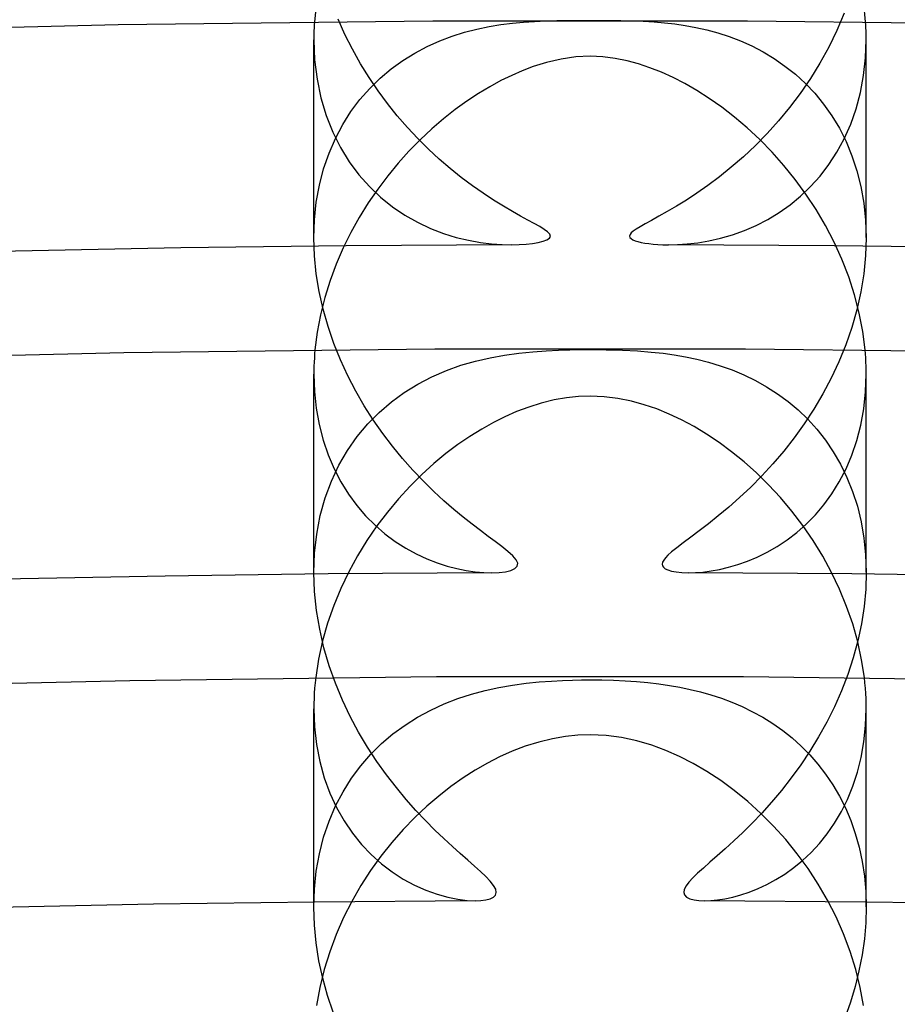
# Model space of a CAD drawing. Header units: millimetres. Extents: x -258 to 258, y -258 to 258.
# Tile 61 of 71: x -4 to 2, y 181 to 188. Entities that reach past the tile are written whole.
import ezdxf

# ---------------------------------------------------------------- set-up
doc = ezdxf.new("R2010")
doc.units = ezdxf.units.MM
doc.layers.add('HIDDEN', color=7, linetype='Continuous')
doc.layers.add('THICK', color=7, linetype='Continuous')

msp = doc.modelspace()

# ---------------------------------------------------------------- linework, layer by layer
at = {"layer": 'HIDDEN'}
for p, q in [((1.8411, 187.9265), (1.788, 187.8017)), ((-1.9969, 187.8426), (-1.998, 187.8208)), ((-1.9956, 187.8644), (-1.9969, 187.8426)), ((-1.7745, 187.7727), (-1.8239, 187.8842)), ((-0.7309, 187.8298), (-0.6453, 187.844)), ((-0.6453, 187.844), (-0.5623, 187.8546)), ((-0.5623, 187.8546), (-0.4819, 187.8622)), ((-0.4819, 187.8622), (-0.4017, 187.8675)), ((-0.4017, 187.8675), (-0.3209, 187.871)), ((-0.3209, 187.871), (-0.2397, 187.8731)), ((-0.2397, 187.8731), (-0.1581, 187.8742)), ((-0.1581, 187.8742), (-0.0783, 187.8747)), ((-0.0783, 187.8747), (0, 187.8747)), ((0, 187.8747), (0.0707, 187.8747)), ((0.0707, 187.8747), (0.1442, 187.8743)), ((0.1442, 187.8743), (0.222, 187.8734)), ((0.222, 187.8734), (0.3039, 187.8715)), ((0.3039, 187.8715), (0.3852, 187.8682)), ((0.3852, 187.8682), (0.4643, 187.8634)), ((0.4643, 187.8634), (0.5403, 187.8569)), ((0.5403, 187.8569), (0.6136, 187.8484)), ((0.6136, 187.8484), (0.6888, 187.8373)), ((0.6888, 187.8373), (0.7661, 187.823)), ((1.9969, 187.8427), (1.9956, 187.8644)), ((1.998, 187.8209), (1.9969, 187.8427)), ((-1.9995, 187.7774), (-1.9999, 187.7558)), ((-1.9989, 187.7991), (-1.9995, 187.7774)), ((-1.998, 187.8208), (-1.9989, 187.7991)), ((-1.7204, 187.6648), (-1.7745, 187.7727)), ((-0.998, 187.7599), (-0.9078, 187.7883)), ((-0.9078, 187.7883), (-0.8186, 187.8114)), ((-0.8186, 187.8114), (-0.7309, 187.8298)), ((0.7661, 187.823), (0.8452, 187.8051)), ((0.8452, 187.8051), (0.9257, 187.7832)), ((0.9257, 187.7832), (1.007, 187.7569)), ((1.788, 187.8017), (1.7289, 187.6811)), ((1.9989, 187.7992), (1.998, 187.8209)), ((1.9995, 187.7776), (1.9989, 187.7992)), ((1.9999, 187.756), (1.9995, 187.7776)), ((-1.9999, 187.7558), (-2, 187.7343)), ((-2, 186.301), (-2, 187.7344)), ((-2, 187.7343), (-1.9943, 187.5891)), ((-1.1792, 187.685), (-1.0886, 187.7256)), ((-1.0886, 187.7256), (-0.998, 187.7599)), ((1.007, 187.7569), (1.0889, 187.7256)), ((1.0889, 187.7256), (1.1709, 187.689)), ((1.9953, 187.6026), (2, 187.7345)), ((2, 187.7345), (1.9999, 187.756)), ((2, 186.3009), (2, 187.7343)), ((-1.6622, 187.5606), (-1.7204, 187.6648)), ((-1.3562, 187.5831), (-1.269, 187.6373)), ((-1.269, 187.6373), (-1.1792, 187.685)), ((1.1709, 187.689), (1.2526, 187.6466)), ((1.2526, 187.6466), (1.3334, 187.5982)), ((1.7289, 187.6811), (1.6646, 187.5648)), ((-1.9943, 187.5891), (-1.9771, 187.4481)), ((-1.6002, 187.4603), (-1.6622, 187.5606)), ((-1.4399, 187.5225), (-1.3562, 187.5831)), ((1.3334, 187.5982), (1.4117, 187.544)), ((1.6646, 187.5648), (1.5955, 187.453)), ((1.9812, 187.4743), (1.9953, 187.6026)), ((-1.5197, 187.4554), (-1.4399, 187.5225)), ((1.4117, 187.544), (1.487, 187.4841)), ((1.487, 187.4841), (1.5591, 187.4183)), ((-1.9771, 187.4481), (-1.9491, 187.3133)), ((-1.535, 187.3639), (-1.6002, 187.4603)), ((-1.5951, 187.3815), (-1.5197, 187.4554)), ((1.5955, 187.453), (1.5223, 187.3461)), ((1.5591, 187.4183), (1.6273, 187.3464)), ((1.9582, 187.3511), (1.9812, 187.4743)), ((-1.6658, 187.301), (-1.5951, 187.3815)), ((-1.4669, 187.2716), (-1.535, 187.3639)), ((1.5223, 187.3461), (1.4453, 187.244)), ((1.6273, 187.3464), (1.6915, 187.2684)), ((1.9268, 187.2337), (1.9582, 187.3511)), ((-1.9491, 187.3133), (-1.9108, 187.1851)), ((-1.7312, 187.2136), (-1.6658, 187.301)), ((-1.3961, 187.1833), (-1.4669, 187.2716)), ((1.6915, 187.2684), (1.7511, 187.184)), ((-1.7907, 187.1197), (-1.7312, 187.2136)), ((1.4453, 187.244), (1.3652, 187.1469)), ((1.8874, 187.1223), (1.9268, 187.2337)), ((-1.9108, 187.1851), (-1.8633, 187.0652)), ((-1.8439, 187.0193), (-1.7907, 187.1197)), ((-1.3229, 187.099), (-1.3961, 187.1833)), ((1.3652, 187.1469), (1.2824, 187.0549)), ((1.7511, 187.184), (1.8056, 187.0935)), ((1.841, 187.0177), (1.8874, 187.1223)), ((-1.8633, 187.0652), (-1.8074, 186.9538)), ((-1.2477, 187.0187), (-1.3229, 187.099)), ((1.2824, 187.0549), (1.1973, 186.9678)), ((1.8056, 187.0935), (1.8544, 186.9969)), ((-1.8901, 186.9124), (-1.8439, 187.0193)), ((-1.1707, 186.9423), (-1.2477, 187.0187)), ((1.7881, 186.9203), (1.841, 187.0177)), ((1.8544, 186.9969), (1.897, 186.8942)), ((-1.929, 186.7991), (-1.8901, 186.9124)), ((-1.8074, 186.9538), (-1.744, 186.851)), ((-1.0923, 186.87), (-1.1707, 186.9423)), ((1.1973, 186.9678), (1.1103, 186.8859)), ((1.7295, 186.8301), (1.7881, 186.9203)), ((-1.744, 186.851), (-1.6738, 186.7567)), ((-1.0129, 186.8016), (-1.0923, 186.87)), ((1.1103, 186.8859), (1.0231, 186.8102)), ((1.897, 186.8942), (1.933, 186.7856)), ((-1.9599, 186.6802), (-1.929, 186.7991)), ((-0.9326, 186.7373), (-1.0129, 186.8016)), ((1.0231, 186.8102), (0.9375, 186.7413)), ((1.6657, 186.7469), (1.7295, 186.8301)), ((1.933, 186.7856), (1.9619, 186.671)), ((-1.6738, 186.7567), (-1.5977, 186.671)), ((-0.8519, 186.677), (-0.9326, 186.7373)), ((0.9375, 186.7413), (0.8542, 186.6791)), ((1.5973, 186.6707), (1.6657, 186.7469)), ((-1.9821, 186.5569), (-1.9599, 186.6802)), ((-1.5977, 186.671), (-1.5165, 186.594)), ((-0.773, 186.6219), (-0.8519, 186.677)), ((-0.6978, 186.5728), (-0.773, 186.6219)), ((0.7739, 186.6231), (0.6975, 186.5731)), ((0.8542, 186.6791), (0.7739, 186.6231)), ((1.5249, 186.6014), (1.5973, 186.6707)), ((1.9619, 186.671), (1.9829, 186.5517)), ((-1.9956, 186.4297), (-1.9821, 186.5569)), ((-1.5165, 186.594), (-1.4308, 186.5253)), ((-0.6272, 186.5292), (-0.6978, 186.5728)), ((0.6975, 186.5731), (0.6256, 186.5287)), ((1.449, 186.5389), (1.5249, 186.6014)), ((1.9829, 186.5517), (1.9957, 186.4279)), ((-1.4308, 186.5253), (-1.3415, 186.4648)), ((-0.5618, 186.4908), (-0.6272, 186.5292)), ((-0.5024, 186.4573), (-0.5618, 186.4908)), ((0.5591, 186.4896), (0.4987, 186.4554)), ((0.6256, 186.5287), (0.5591, 186.4896)), ((1.2881, 186.4334), (1.3699, 186.4829)), ((1.3699, 186.4829), (1.449, 186.5389)), ((-2, 186.2999), (-1.9956, 186.4297)), ((-1.3415, 186.4648), (-1.249, 186.4123)), ((-1.249, 186.4123), (-1.1546, 186.3678)), ((-0.4499, 186.4283), (-0.5024, 186.4573)), ((-0.4041, 186.4032), (-0.4499, 186.4283)), ((0.4452, 186.4258), (0.3994, 186.4006)), ((0.4987, 186.4554), (0.4452, 186.4258)), ((1.2041, 186.3901), (1.2881, 186.4334)), ((1.9957, 186.4279), (2, 186.3006)), ((-1.1546, 186.3678), (-1.0609, 186.3317)), ((-0.3644, 186.3807), (-0.4041, 186.4032)), ((-0.3317, 186.3607), (-0.3644, 186.3807)), ((-0.3072, 186.3427), (-0.3317, 186.3607)), ((-0.2912, 186.3257), (-0.3072, 186.3427)), ((0.2987, 186.3349), (0.2899, 186.3235)), ((0.3128, 186.3472), (0.2987, 186.3349)), ((0.3336, 186.3618), (0.3128, 186.3472)), ((0.3621, 186.3793), (0.3336, 186.3618)), ((0.3994, 186.4006), (0.3621, 186.3793)), ((1.0312, 186.3217), (1.1184, 186.3529)), ((1.1184, 186.3529), (1.2041, 186.3901)), ((-1.9956, 186.1698), (-2, 186.2999)), ((-1.0609, 186.3317), (-0.9689, 186.3032)), ((-0.9689, 186.3032), (-0.8796, 186.2816)), ((-0.8796, 186.2816), (-0.7938, 186.2661)), ((-0.7938, 186.2661), (-0.7126, 186.2561)), ((-0.4171, 186.2588), (-0.3755, 186.2657)), ((-0.3755, 186.2657), (-0.3402, 186.2743)), ((-0.3402, 186.2743), (-0.3127, 186.2845)), ((-0.3127, 186.2845), (-0.2944, 186.2961)), ((-0.2944, 186.2961), (-0.2866, 186.31)), ((-0.2866, 186.31), (-0.2912, 186.3257)), ((0.2899, 186.3235), (0.2865, 186.3127)), ((0.2865, 186.3127), (0.2891, 186.3027)), ((0.2891, 186.3027), (0.2973, 186.2936)), ((0.2973, 186.2936), (0.3103, 186.2856)), ((0.3103, 186.2856), (0.327, 186.2787)), ((0.327, 186.2787), (0.3471, 186.2724)), ((0.3471, 186.2724), (0.3707, 186.2668)), ((0.3707, 186.2668), (0.3973, 186.2618)), ((0.7044, 186.2552), (0.7807, 186.2641)), ((0.7807, 186.2641), (0.8611, 186.2777)), ((0.8611, 186.2777), (0.9448, 186.2967)), ((0.9448, 186.2967), (1.0312, 186.3217)), ((2, 186.3006), (1.9957, 186.1711)), ((-0.7126, 186.2561), (-0.6368, 186.2507)), ((-0.6368, 186.2507), (-0.5674, 186.2492)), ((-0.5674, 186.2492), (-0.5131, 186.2504)), ((-0.5131, 186.2504), (-0.4634, 186.2536)), ((-0.4634, 186.2536), (-0.4171, 186.2588)), ((0.3973, 186.2618), (0.4266, 186.2575)), ((0.4266, 186.2575), (0.4582, 186.2541)), ((0.4582, 186.2541), (0.4918, 186.2515)), ((0.4918, 186.2515), (0.5282, 186.2498)), ((0.5282, 186.2498), (0.5674, 186.2491)), ((0.5674, 186.2491), (0.6331, 186.2505)), ((0.6331, 186.2505), (0.7044, 186.2552)), ((-1.9826, 186.0393), (-1.9956, 186.1698)), ((1.9957, 186.1711), (1.9827, 186.04)), ((-1.9615, 185.9099), (-1.9826, 186.0393)), ((1.9827, 186.04), (1.9613, 185.9091)), ((-1.9328, 185.782), (-1.9615, 185.9099)), ((1.9613, 185.9091), (1.932, 185.7789)), ((-1.8971, 185.6566), (-1.9328, 185.782)), ((1.932, 185.7789), (1.8951, 185.6504)), ((-1.8551, 185.5346), (-1.8971, 185.6566)), ((1.8951, 185.6504), (1.8514, 185.5248)), ((-1.9916, 185.4893), (-1.9942, 185.4596)), ((-1.8073, 185.416), (-1.8551, 185.5346)), ((-0.4148, 185.4751), (-0.3181, 185.4821)), ((-0.3181, 185.4821), (-0.2291, 185.4865)), ((-0.2291, 185.4865), (-0.1473, 185.4889)), ((-0.1473, 185.4889), (-0.0719, 185.4901)), ((-0.0719, 185.4901), (0, 185.4904)), ((0, 185.4904), (0.1174, 185.4894)), ((0.1174, 185.4894), (0.234, 185.4861)), ((0.234, 185.4861), (0.3443, 185.4803)), ((0.3443, 185.4803), (0.4435, 185.4725)), ((1.8514, 185.5248), (1.8015, 185.4027)), ((1.9942, 185.4594), (1.9916, 185.4893)), ((-1.9963, 185.4299), (-1.9979, 185.4002)), ((-1.9942, 185.4596), (-1.9963, 185.4299)), ((-1.7543, 185.3011), (-1.8073, 185.416)), ((-0.8289, 185.407), (-0.7235, 185.4315)), ((-0.7235, 185.4315), (-0.6189, 185.4506)), ((-0.6189, 185.4506), (-0.5159, 185.4649)), ((-0.5159, 185.4649), (-0.4148, 185.4751)), ((0.4435, 185.4725), (0.5288, 185.4634)), ((0.5288, 185.4634), (0.6091, 185.4523)), ((0.6091, 185.4523), (0.6911, 185.4381)), ((0.6911, 185.4381), (0.7743, 185.4206)), ((0.7743, 185.4206), (0.8585, 185.3992)), ((1.9963, 185.4296), (1.9942, 185.4594)), ((1.9979, 185.3999), (1.9963, 185.4296)), ((-1.9998, 185.3411), (-2, 185.3117)), ((-1.9991, 185.3706), (-1.9998, 185.3411)), ((-1.9979, 185.4002), (-1.9991, 185.3706)), ((-1.1444, 185.2934), (-1.0399, 185.3387)), ((-1.0399, 185.3387), (-0.9346, 185.3763)), ((-0.9346, 185.3763), (-0.8289, 185.407)), ((0.8585, 185.3992), (0.9434, 185.3736)), ((0.9434, 185.3736), (1.0285, 185.3432)), ((1.0285, 185.3432), (1.1136, 185.3077)), ((1.8015, 185.4027), (1.746, 185.2842)), ((1.9991, 185.3704), (1.9979, 185.3999)), ((1.9998, 185.3409), (1.9991, 185.3704)), ((2, 185.3116), (1.9998, 185.3409)), ((-2, 185.3117), (-1.9957, 185.1869)), ((-2, 183.8774), (-2, 185.3117)), ((-1.6967, 185.1902), (-1.7543, 185.3011)), ((-1.2466, 185.2403), (-1.1444, 185.2934)), ((1.1136, 185.3077), (1.1974, 185.2671)), ((1.1974, 185.2671), (1.2789, 185.2215)), ((1.746, 185.2842), (1.6853, 185.1697)), ((1.9956, 185.1846), (2, 185.3116)), ((2, 183.8774), (2, 185.3116)), ((-1.3447, 185.1796), (-1.2466, 185.2403)), ((1.2789, 185.2215), (1.3579, 185.1707)), ((-1.9957, 185.1869), (-1.983, 185.0653)), ((-1.6351, 185.0835), (-1.6967, 185.1902)), ((-1.4381, 185.1114), (-1.3447, 185.1796)), ((1.3579, 185.1707), (1.4341, 185.1147)), ((1.6853, 185.1697), (1.6202, 185.0593)), ((1.9825, 185.0619), (1.9956, 185.1846)), ((-1.983, 185.0653), (-1.9619, 184.9475)), ((-1.5698, 184.9812), (-1.6351, 185.0835)), ((-1.5264, 185.0354), (-1.4381, 185.1114)), ((1.4341, 185.1147), (1.5071, 185.0532)), ((1.5071, 185.0532), (1.5767, 184.9862)), ((1.6202, 185.0593), (1.551, 184.9534)), ((1.9611, 184.944), (1.9825, 185.0619)), ((-1.6091, 184.9516), (-1.5264, 185.0354)), ((-1.5015, 184.8834), (-1.5698, 184.9812)), ((1.5767, 184.9862), (1.6425, 184.9135)), ((-1.9619, 184.9475), (-1.9329, 184.8345)), ((-1.6857, 184.8599), (-1.6091, 184.9516)), ((1.551, 184.9534), (1.4783, 184.852)), ((1.6425, 184.9135), (1.7043, 184.835)), ((1.9322, 184.8319), (1.9611, 184.944)), ((-1.7555, 184.7603), (-1.6857, 184.8599)), ((-1.4306, 184.79), (-1.5015, 184.8834)), ((1.4783, 184.852), (1.4027, 184.7552)), ((-1.9329, 184.8345), (-1.8967, 184.7274)), ((-1.3576, 184.7011), (-1.4306, 184.79)), ((1.7043, 184.835), (1.7615, 184.7508)), ((1.8961, 184.726), (1.9322, 184.8319)), ((-1.8967, 184.7274), (-1.8536, 184.6264)), ((-1.8178, 184.6529), (-1.7555, 184.7603)), ((-1.2829, 184.6168), (-1.3576, 184.7011)), ((1.4027, 184.7552), (1.3246, 184.6632)), ((1.7615, 184.7508), (1.8137, 184.6606)), ((1.8536, 184.6264), (1.8961, 184.726)), ((-1.8721, 184.5377), (-1.8178, 184.6529)), ((-1.8536, 184.6264), (-1.8043, 184.5316)), ((1.3246, 184.6632), (1.2447, 184.5759)), ((1.8053, 184.5332), (1.8536, 184.6264)), ((1.8137, 184.6606), (1.8605, 184.5647)), ((-1.207, 184.537), (-1.2829, 184.6168)), ((1.2447, 184.5759), (1.1634, 184.4937)), ((1.8605, 184.5647), (1.9014, 184.4628)), ((-1.9175, 184.4157), (-1.8721, 184.5377)), ((-1.8043, 184.5316), (-1.7493, 184.4431)), ((-1.1314, 184.4628), (-1.207, 184.537)), ((1.1634, 184.4937), (1.0829, 184.4178)), ((1.7518, 184.4467), (1.8053, 184.5332)), ((-1.9534, 184.2877), (-1.9175, 184.4157)), ((-1.7493, 184.4431), (-1.6893, 184.3613)), ((-1.0575, 184.3947), (-1.1314, 184.4628)), ((1.0829, 184.4178), (1.0043, 184.3484)), ((1.6937, 184.3669), (1.7518, 184.4467)), ((1.9014, 184.4628), (1.9359, 184.3551)), ((-1.6893, 184.3613), (-1.6248, 184.2862)), ((-0.9861, 184.3325), (-1.0575, 184.3947)), ((1.0043, 184.3484), (0.9287, 184.2852)), ((1.6317, 184.2936), (1.6937, 184.3669)), ((1.9359, 184.3551), (1.9634, 184.2426)), ((-1.9793, 184.154), (-1.9534, 184.2877)), ((-1.6248, 184.2862), (-1.5564, 184.2177)), ((-0.9177, 184.276), (-0.9861, 184.3325)), ((-0.8532, 184.2248), (-0.9177, 184.276)), ((0.9287, 184.2852), (0.857, 184.2281)), ((1.5661, 184.2268), (1.6317, 184.2936)), ((-1.5564, 184.2177), (-1.4847, 184.1558)), ((-0.7931, 184.1788), (-0.8532, 184.2248)), ((0.857, 184.2281), (0.7901, 184.1768)), ((1.4975, 184.1662), (1.5661, 184.2268)), ((1.9634, 184.2426), (1.9835, 184.1252)), ((-1.9949, 184.0162), (-1.9793, 184.154)), ((-1.4847, 184.1558), (-1.4102, 184.1005)), ((-0.7382, 184.1377), (-0.7931, 184.1788)), ((-0.6869, 184.0996), (-0.7382, 184.1377)), ((0.7289, 184.1309), (0.6744, 184.0903)), ((0.7901, 184.1768), (0.7289, 184.1309)), ((1.4269, 184.1122), (1.4975, 184.1662)), ((1.9835, 184.1252), (1.9958, 184.0035)), ((-1.4102, 184.1005), (-1.3345, 184.0522)), ((-0.638, 184.0629), (-0.6869, 184.0996)), ((-0.5946, 184.0282), (-0.638, 184.0629)), ((0.6277, 184.0547), (0.5911, 184.0252)), ((0.6744, 184.0903), (0.6277, 184.0547)), ((1.2833, 184.0234), (1.3553, 184.0647)), ((1.3553, 184.0647), (1.4269, 184.1122)), ((-2, 183.8759), (-1.9949, 184.0162)), ((-1.3345, 184.0522), (-1.2584, 184.0106)), ((-1.2584, 184.0106), (-1.1825, 183.9753)), ((-0.5594, 183.9966), (-0.5946, 184.0282)), ((-0.5348, 183.9679), (-0.5594, 183.9966)), ((0.546, 183.9823), (0.5337, 183.9662)), ((0.5645, 184.0014), (0.546, 183.9823)), ((0.5911, 184.0252), (0.5645, 184.0014)), ((1.1405, 183.9582), (1.2115, 183.988)), ((1.2115, 183.988), (1.2833, 184.0234)), ((1.9958, 184.0035), (2, 183.8788)), ((-1.1825, 183.9753), (-1.1077, 183.946)), ((-1.1077, 183.946), (-1.0345, 183.9223)), ((-1.0345, 183.9223), (-0.9638, 183.9038)), ((-0.5445, 183.9039), (-0.5271, 183.9209)), ((-0.5235, 183.9424), (-0.5348, 183.9679)), ((-0.5271, 183.9209), (-0.5235, 183.9424)), ((0.5259, 183.9512), (0.523, 183.9372)), ((0.523, 183.9372), (0.5254, 183.9246)), ((0.5254, 183.9246), (0.5328, 183.9133)), ((0.5337, 183.9662), (0.5259, 183.9512)), ((0.5328, 183.9133), (0.5451, 183.9035)), ((0.9382, 183.8981), (1.0032, 183.9136)), ((1.0032, 183.9136), (1.0709, 183.9335)), ((1.0709, 183.9335), (1.1405, 183.9582)), ((-1.9951, 183.7381), (-2, 183.8759)), ((-0.9638, 183.9038), (-0.8961, 183.8901)), ((-0.8961, 183.8901), (-0.8315, 183.8807)), ((-0.8315, 183.8807), (-0.7697, 183.8753)), ((-0.7697, 183.8753), (-0.7124, 183.8736)), ((-0.7124, 183.8736), (-0.6579, 183.8759)), ((-0.6579, 183.8759), (-0.6111, 183.8817)), ((-0.6111, 183.8817), (-0.5729, 183.891)), ((-0.5729, 183.891), (-0.5445, 183.9039)), ((0.5451, 183.9035), (0.5635, 183.8944)), ((0.5635, 183.8944), (0.5892, 183.8863)), ((0.5892, 183.8863), (0.6234, 183.8797)), ((0.6234, 183.8797), (0.665, 183.8753)), ((0.665, 183.8753), (0.7124, 183.8736)), ((0.7124, 183.8736), (0.7632, 183.8749)), ((0.7632, 183.8749), (0.818, 183.8792)), ((0.818, 183.8792), (0.8763, 183.8868)), ((0.8763, 183.8868), (0.9382, 183.8981)), ((2, 183.8788), (1.9962, 183.7548)), ((-1.9808, 183.6008), (-1.9951, 183.7381)), ((1.9962, 183.7548), (1.9846, 183.6298)), ((1.9846, 183.6298), (1.9654, 183.5045)), ((-1.9577, 183.4647), (-1.9808, 183.6008)), ((1.9654, 183.5045), (1.9388, 183.3797)), ((-1.9266, 183.3313), (-1.9577, 183.4647)), ((1.9388, 183.3797), (1.9056, 183.2568)), ((-1.8881, 183.201), (-1.9266, 183.3313)), ((-1.843, 183.0742), (-1.8881, 183.201)), ((1.9056, 183.2568), (1.8661, 183.1364)), ((1.8661, 183.1364), (1.8208, 183.0187)), ((-1.9906, 183.0766), (-1.994, 183.039)), ((-1.9865, 183.1142), (-1.9906, 183.0766)), ((-1.792, 182.9516), (-1.843, 183.0742)), ((-0.6599, 183.0427), (-0.5607, 183.06)), ((-0.5607, 183.06), (-0.4624, 183.0733)), ((-0.4624, 183.0733), (-0.3672, 183.0831)), ((-0.3672, 183.0831), (-0.2799, 183.0898)), ((-0.2799, 183.0898), (-0.2003, 183.094)), ((-0.2003, 183.094), (-0.1279, 183.0964)), ((-0.1279, 183.0964), (-0.0623, 183.0976)), ((-0.0623, 183.0976), (0, 183.098)), ((0, 183.098), (0.0854, 183.0973)), ((0.0854, 183.0973), (0.1699, 183.095)), ((0.1699, 183.095), (0.254, 183.0911)), ((0.254, 183.0911), (0.3373, 183.0855)), ((0.3373, 183.0855), (0.4189, 183.078)), ((0.4189, 183.078), (0.4985, 183.0688)), ((0.4985, 183.0688), (0.5758, 183.0576)), ((0.5758, 183.0576), (0.6505, 183.0446)), ((1.9906, 183.0761), (1.9865, 183.1142)), ((1.994, 183.0382), (1.9906, 183.0761)), ((-1.9966, 183.0014), (-1.9985, 182.9638)), ((-1.994, 183.039), (-1.9966, 183.0014)), ((-0.9584, 182.9622), (-0.8592, 182.9943)), ((-0.8592, 182.9943), (-0.7596, 183.021)), ((-0.7596, 183.021), (-0.6599, 183.0427)), ((0.6505, 183.0446), (0.7249, 183.0291)), ((0.7249, 183.0291), (0.8001, 183.0109)), ((0.8001, 183.0109), (0.8757, 182.9895)), ((0.8757, 182.9895), (0.9515, 182.9647)), ((1.8208, 183.0187), (1.7702, 182.9039)), ((1.9967, 183.0004), (1.994, 183.0382)), ((1.9985, 182.9627), (1.9967, 183.0004)), ((-1.9996, 182.9264), (-2, 182.8892)), ((-1.9985, 182.9638), (-1.9996, 182.9264)), ((-1.7359, 182.8335), (-1.792, 182.9516)), ((-1.1537, 182.8798), (-1.0567, 182.9242)), ((-1.0567, 182.9242), (-0.9584, 182.9622)), ((0.9515, 182.9647), (1.0272, 182.9364)), ((1.0272, 182.9364), (1.1026, 182.9041)), ((1.9996, 182.9253), (1.9985, 182.9627)), ((2, 182.8882), (1.9996, 182.9253)), ((-2, 182.8892), (-1.9952, 182.7577)), ((-2, 181.4536), (-2, 182.8891)), ((-1.2485, 182.8286), (-1.1537, 182.8798)), ((1.1026, 182.9041), (1.1775, 182.8677)), ((1.1775, 182.8677), (1.2515, 182.8269)), ((1.7702, 182.9039), (1.7149, 182.7926)), ((1.9958, 182.7666), (2, 182.8882)), ((2, 181.4536), (2, 182.8891)), ((-1.6754, 182.7202), (-1.7359, 182.8335)), ((-1.427, 182.7072), (-1.3398, 182.7711)), ((-1.3398, 182.7711), (-1.2485, 182.8286)), ((1.2515, 182.8269), (1.3243, 182.7815)), ((1.3243, 182.7815), (1.3951, 182.7317)), ((1.7149, 182.7926), (1.6553, 182.6852)), ((-1.9952, 182.7577), (-1.9807, 182.6294)), ((-1.611, 182.6116), (-1.6754, 182.7202)), ((-1.5098, 182.6367), (-1.427, 182.7072)), ((1.3951, 182.7317), (1.4633, 182.6776)), ((1.9836, 182.6491), (1.9958, 182.7666)), ((-1.9807, 182.6294), (-1.9571, 182.5061)), ((-1.5877, 182.5596), (-1.5098, 182.6367)), ((1.4633, 182.6776), (1.5287, 182.619)), ((1.6553, 182.6852), (1.5921, 182.5818)), ((1.9638, 182.5366), (1.9836, 182.6491)), ((-1.6605, 182.4757), (-1.5877, 182.5596)), ((-1.5434, 182.508), (-1.611, 182.6116)), ((1.5921, 182.5818), (1.5258, 182.4825)), ((1.5287, 182.619), (1.5912, 182.5559)), ((1.5912, 182.5559), (1.6504, 182.4882)), ((-1.9571, 182.5061), (-1.9245, 182.3883)), ((-1.4734, 182.4097), (-1.5434, 182.508)), ((1.6504, 182.4882), (1.7061, 182.4158)), ((1.9371, 182.4295), (1.9638, 182.5366)), ((-1.7276, 182.3853), (-1.6605, 182.4757)), ((1.5258, 182.4825), (1.4568, 182.3875)), ((1.7061, 182.4158), (1.7581, 182.3386)), ((1.9038, 182.3281), (1.9371, 182.4295)), ((-1.9245, 182.3883), (-1.8838, 182.277)), ((-1.7884, 182.2883), (-1.7276, 182.3853)), ((-1.4025, 182.3177), (-1.4734, 182.4097)), ((1.4568, 182.3875), (1.3859, 182.2971)), ((-1.8838, 182.277), (-1.8358, 182.173)), ((-1.8425, 182.1848), (-1.7884, 182.2883)), ((-1.3312, 182.2319), (-1.4025, 182.3177)), ((1.3859, 182.2971), (1.3144, 182.2126)), ((1.7581, 182.3386), (1.8059, 182.2569)), ((1.8647, 182.2328), (1.9038, 182.3281)), ((-1.2605, 182.1523), (-1.3312, 182.2319)), ((1.3144, 182.2126), (1.2434, 182.1339)), ((1.8059, 182.2569), (1.8491, 182.1707)), ((1.8203, 182.1437), (1.8647, 182.2328)), ((-1.8895, 182.075), (-1.8425, 182.1848)), ((-1.8358, 182.173), (-1.7812, 182.0766)), ((-1.1911, 182.0785), (-1.2605, 182.1523)), ((1.2434, 182.1339), (1.1736, 182.0608)), ((1.7713, 182.0608), (1.8203, 182.1437)), ((1.8491, 182.1707), (1.8875, 182.0801)), ((-1.9289, 181.9588), (-1.8895, 182.075)), ((-1.7812, 182.0766), (-1.7207, 181.9876)), ((-1.1235, 182.0106), (-1.1911, 182.0785)), ((1.1736, 182.0608), (1.1056, 181.9934)), ((1.7181, 181.9841), (1.7713, 182.0608)), ((1.8875, 182.0801), (1.9209, 181.985)), ((-1.7207, 181.9876), (-1.655, 181.9062)), ((-1.0586, 181.9483), (-1.1235, 182.0106)), ((1.1056, 181.9934), (1.0403, 181.9314)), ((1.9209, 181.985), (1.9488, 181.8856)), ((-1.9599, 181.8377), (-1.9289, 181.9588)), ((-0.9971, 181.8915), (-1.0586, 181.9483)), ((1.0403, 181.9314), (0.9785, 181.8748)), ((1.6012, 181.8487), (1.6612, 181.9134)), ((1.6612, 181.9134), (1.7181, 181.9841)), ((-1.655, 181.9062), (-1.5846, 181.8324)), ((-0.9395, 181.8398), (-0.9971, 181.8915)), ((0.9785, 181.8748), (0.9208, 181.8233)), ((1.539, 181.7904), (1.6012, 181.8487)), ((1.9488, 181.8856), (1.9709, 181.7824)), ((-1.9822, 181.7124), (-1.9599, 181.8377)), ((-1.5846, 181.8324), (-1.5103, 181.766)), ((-0.8856, 181.7924), (-0.9395, 181.8398)), ((-0.8362, 181.7489), (-0.8856, 181.7924)), ((0.868, 181.7769), (0.8207, 181.7351)), ((0.9208, 181.8233), (0.868, 181.7769)), ((1.4754, 181.7382), (1.539, 181.7904)), ((1.9709, 181.7824), (1.9869, 181.6759)), ((-1.9956, 181.5834), (-1.9822, 181.7124)), ((-1.5103, 181.766), (-1.4328, 181.7071)), ((-1.4328, 181.7071), (-1.3529, 181.6556)), ((-0.7921, 181.7093), (-0.8362, 181.7489)), ((-0.7541, 181.6735), (-0.7921, 181.7093)), ((0.8207, 181.7351), (0.7794, 181.6975)), ((1.4107, 181.692), (1.4754, 181.7382)), ((-1.3529, 181.6556), (-1.2713, 181.6115)), ((-0.7222, 181.6402), (-0.7541, 181.6735)), ((-0.6979, 181.6098), (-0.7222, 181.6402)), ((0.7162, 181.6334), (0.6954, 181.606)), ((0.7443, 181.6637), (0.7162, 181.6334)), ((0.7794, 181.6975), (0.7443, 181.6637)), ((1.2807, 181.6163), (1.3457, 181.6514)), ((1.3457, 181.6514), (1.4107, 181.692)), ((1.9869, 181.6759), (1.9967, 181.5665)), ((-2, 181.4525), (-1.9956, 181.5834)), ((-1.2713, 181.6115), (-1.189, 181.5747)), ((-1.189, 181.5747), (-1.108, 181.5456)), ((-0.683, 181.5827), (-0.6979, 181.6098)), ((-0.6845, 181.5397), (-0.6785, 181.5592)), ((-0.6785, 181.5592), (-0.683, 181.5827)), ((0.6824, 181.5811), (0.6785, 181.559)), ((0.6785, 181.559), (0.6843, 181.5401)), ((0.6954, 181.606), (0.6824, 181.5811)), ((1.0923, 181.5407), (1.1535, 181.5612)), ((1.1535, 181.5612), (1.2165, 181.5863)), ((1.2165, 181.5863), (1.2807, 181.6163)), ((1.9967, 181.5665), (2, 181.4548)), ((-1.108, 181.5456), (-1.0302, 181.5239)), ((-1.0302, 181.5239), (-0.957, 181.5091)), ((-0.957, 181.5091), (-0.8896, 181.5007)), ((-0.8896, 181.5007), (-0.8296, 181.4981)), ((-0.8296, 181.4981), (-0.7899, 181.4998)), ((-0.7899, 181.4998), (-0.7546, 181.5045)), ((-0.7546, 181.5045), (-0.7242, 181.5126)), ((-0.7242, 181.5126), (-0.7002, 181.5242)), ((-0.7002, 181.5242), (-0.6845, 181.5397)), ((0.6843, 181.5401), (0.6994, 181.5248)), ((0.6994, 181.5248), (0.723, 181.513)), ((0.723, 181.513), (0.7535, 181.5047)), ((0.7535, 181.5047), (0.7891, 181.4998)), ((0.7891, 181.4998), (0.8296, 181.4981)), ((0.8296, 181.4981), (0.8746, 181.4995)), ((0.8746, 181.4995), (0.924, 181.5042)), ((0.924, 181.5042), (0.9771, 181.5125)), ((0.9771, 181.5125), (1.0334, 181.5246)), ((1.0334, 181.5246), (1.0923, 181.5407)), ((-1.9957, 181.3224), (-2, 181.4525)), ((2, 181.4548), (1.9967, 181.3394)), ((-1.9831, 181.1926), (-1.9957, 181.3224)), ((1.9967, 181.3394), (1.9867, 181.2229)), ((1.9867, 181.2229), (1.9703, 181.1067)), ((-1.9627, 181.064), (-1.9831, 181.1926)), ((-1.935, 180.9372), (-1.9627, 181.064)), ((1.9703, 181.1067), (1.9477, 180.9911)), ((1.9477, 180.9911), (1.9192, 180.8767)), ((-1.9009, 180.8133), (-1.935, 180.9372)), ((1.9192, 180.8767), (1.8854, 180.7643)), ((-1.8607, 180.6927), (-1.9009, 180.8133)), ((1.8854, 180.7643), (1.8466, 180.6546))]:
    msp.add_line(p, q, dxfattribs=at)
for radius, start, end in [(211, 90.37481, 179.625191), (211, 0.374829, 89.625152), (188.625, 90.110218, 179.889783), (188.625, 0.110237, 89.889744), (186.25, 90.174562, 179.82544), (186.25, 0.17458, 89.825458), (183.875, 90.222002, 179.777999), (183.875, 0.221964, 89.778017), (181.5, 90.26188, 179.738121), (181.5, 0.261899, 89.73814)]:
    msp.add_arc((0, 0), radius, start, end, dxfattribs=at)
at = {"layer": 'THICK'}
for p, q in [((-1.9809, 188.0058), (-1.9956, 187.8644)), ((1.9956, 187.8644), (1.9817, 188.0002)), ((-5.6963, 187.7886), (-3.4181, 187.8439)), ((-3.4181, 187.8439), (-1.1394, 187.8716)), ((-1.1394, 187.8716), (1.1394, 187.8716)), ((1.1394, 187.8716), (3.4181, 187.8439)), ((-0.315, 187.5696), (-0.4106, 187.5397)), ((-0.2091, 187.5945), (-0.315, 187.5696)), ((-0.1023, 187.6098), (-0.2091, 187.5945)), ((0, 187.6146), (-0.1023, 187.6098)), ((0.092, 187.6107), (0, 187.6146)), ((0.1819, 187.5993), (0.092, 187.6107)), ((0.2685, 187.5817), (0.1819, 187.5993)), ((0.3511, 187.5592), (0.2685, 187.5817)), ((0.4338, 187.5314), (0.3511, 187.5592)), ((-0.567, 187.4762), (-0.645, 187.438)), ((-0.4916, 187.509), (-0.567, 187.4762)), ((-0.4106, 187.5397), (-0.4916, 187.509)), ((0.5172, 187.4983), (0.4338, 187.5314)), ((0.601, 187.46), (0.5172, 187.4983)), ((-0.645, 187.438), (-0.7254, 187.3944)), ((0.6859, 187.4164), (0.601, 187.46)), ((0.7733, 187.3661), (0.6859, 187.4164)), ((-0.8075, 187.3451), (-0.8912, 187.29)), ((-0.7254, 187.3944), (-0.8075, 187.3451)), ((0.8628, 187.3092), (0.7733, 187.3661)), ((-0.8912, 187.29), (-0.9759, 187.2288)), ((0.9537, 187.2454), (0.8628, 187.3092)), ((-0.9759, 187.2288), (-1.0614, 187.1615)), ((1.0455, 187.1745), (0.9537, 187.2454)), ((-1.0614, 187.1615), (-1.1467, 187.0883)), ((1.1376, 187.0965), (1.0455, 187.1745)), ((-1.1467, 187.0883), (-1.2301, 187.0102)), ((1.2292, 187.0111), (1.1376, 187.0965)), ((-1.2301, 187.0102), (-1.3112, 186.9276)), ((1.3184, 186.9199), (1.2292, 187.0111)), ((-1.3112, 186.9276), (-1.3897, 186.8404)), ((1.4041, 186.8234), (1.3184, 186.9199)), ((-1.3897, 186.8404), (-1.4653, 186.7487)), ((1.4861, 186.7219), (1.4041, 186.8234)), ((-1.4653, 186.7487), (-1.5376, 186.6526)), ((1.5638, 186.6154), (1.4861, 186.7219)), ((-1.5376, 186.6526), (-1.6063, 186.5522)), ((-1.6063, 186.5522), (-1.6712, 186.4476)), ((1.637, 186.5042), (1.5638, 186.6154)), ((1.705, 186.3883), (1.637, 186.5042)), ((-1.6712, 186.4476), (-1.7317, 186.3389)), ((-1.7317, 186.3389), (-1.7874, 186.2263)), ((1.7674, 186.2683), (1.705, 186.3883)), ((1.8235, 186.1444), (1.7674, 186.2683)), ((-1.7874, 186.2263), (-1.8377, 186.11)), ((1.873, 186.0169), (1.8235, 186.1444)), ((-1.8377, 186.11), (-1.8823, 185.9904)), ((-1.8823, 185.9904), (-1.9206, 185.8676)), ((1.9151, 185.8867), (1.873, 186.0169)), ((-1.9206, 185.8676), (-1.9519, 185.7428)), ((1.9491, 185.755), (1.9151, 185.8867)), ((-1.9519, 185.7428), (-1.9757, 185.6165)), ((1.9748, 185.6223), (1.9491, 185.755)), ((1.9916, 185.4893), (1.9748, 185.6223)), ((-1.9757, 185.6165), (-1.9916, 185.4893)), ((-3.3749, 185.4693), (-1.125, 185.4966)), ((-1.125, 185.4966), (1.125, 185.4966)), ((1.125, 185.4966), (3.3749, 185.4693)), ((-5.6243, 185.4147), (-3.3749, 185.4693)), ((-0.2605, 185.1254), (-0.3532, 185.1026)), ((-0.1698, 185.1413), (-0.2605, 185.1254)), ((-0.0833, 185.1502), (-0.1698, 185.1413)), ((0, 185.153), (-0.0833, 185.1502)), ((0.1021, 185.1487), (0, 185.153)), ((0.202, 185.1364), (0.1021, 185.1487)), ((0.2995, 185.1166), (0.202, 185.1364)), ((-0.4439, 185.0741), (-0.5318, 185.0408)), ((-0.3532, 185.1026), (-0.4439, 185.0741)), ((0.3931, 185.0909), (0.2995, 185.1166)), ((0.4826, 185.0602), (0.3931, 185.0909)), ((0.5722, 185.0237), (0.4826, 185.0602)), ((-0.6162, 185.0036), (-0.6991, 184.9622)), ((-0.5318, 185.0408), (-0.6162, 185.0036)), ((0.6625, 184.9811), (0.5722, 185.0237)), ((0.7531, 184.9326), (0.6625, 184.9811)), ((-0.7837, 184.9149), (-0.8696, 184.8616)), ((-0.6991, 184.9622), (-0.7837, 184.9149)), ((0.8439, 184.8781), (0.7531, 184.9326)), ((-0.8696, 184.8616), (-0.9564, 184.8022)), ((0.9347, 184.8175), (0.8439, 184.8781)), ((-0.9564, 184.8022), (-1.0435, 184.7365)), ((1.0255, 184.7505), (0.9347, 184.8175)), ((-1.0435, 184.7365), (-1.1305, 184.6646)), ((1.1157, 184.6772), (1.0255, 184.7505)), ((-1.1305, 184.6646), (-1.2171, 184.5861)), ((1.205, 184.5976), (1.1157, 184.6772)), ((-1.2171, 184.5861), (-1.3027, 184.5011)), ((1.2927, 184.5115), (1.205, 184.5976)), ((-1.3027, 184.5011), (-1.3863, 184.4101)), ((1.3783, 184.4191), (1.2927, 184.5115)), ((-1.3863, 184.4101), (-1.4667, 184.3139)), ((1.4615, 184.3203), (1.3783, 184.4191)), ((-1.4667, 184.3139), (-1.5434, 184.2126)), ((1.5408, 184.2161), (1.4615, 184.3203)), ((-1.5434, 184.2126), (-1.616, 184.1064)), ((1.6155, 184.1071), (1.5408, 184.2161)), ((-1.616, 184.1064), (-1.6841, 183.9955)), ((1.6851, 183.9937), (1.6155, 184.1071)), ((-1.6841, 183.9955), (-1.7472, 183.8799)), ((1.7491, 183.8761), (1.6851, 183.9937)), ((-1.7472, 183.8799), (-1.8046, 183.76)), ((1.807, 183.7547), (1.7491, 183.8761)), ((-1.8046, 183.76), (-1.8558, 183.6365)), ((1.8582, 183.6302), (1.807, 183.7547)), ((-1.8558, 183.6365), (-1.9002, 183.5096)), ((1.9021, 183.5034), (1.8582, 183.6302)), ((-1.9002, 183.5096), (-1.9372, 183.3798)), ((1.9385, 183.3746), (1.9021, 183.5034)), ((-1.9372, 183.3798), (-1.9662, 183.2475)), ((1.9668, 183.2442), (1.9385, 183.3746)), ((-1.9662, 183.2475), (-1.9865, 183.1142)), ((1.9865, 183.1142), (1.9668, 183.2442)), ((-5.5523, 183.0408), (-3.3317, 183.0947)), ((-3.3317, 183.0947), (-1.1106, 183.1216)), ((-1.1106, 183.1216), (1.1106, 183.1216)), ((1.1106, 183.1216), (3.3317, 183.0947)), ((0, 182.6995), (-0.0872, 182.6967)), ((0.1159, 182.6944), (0, 182.6995)), ((-0.3715, 182.6474), (-0.4688, 182.6169)), ((-0.2727, 182.6713), (-0.3715, 182.6474)), ((-0.1778, 182.6875), (-0.2727, 182.6713)), ((-0.0872, 182.6967), (-0.1778, 182.6875)), ((0.2289, 182.6796), (0.1159, 182.6944)), ((0.3395, 182.6559), (0.2289, 182.6796)), ((0.4467, 182.6245), (0.3395, 182.6559)), ((-0.5635, 182.5808), (-0.6552, 182.5398)), ((-0.4688, 182.6169), (-0.5635, 182.5808)), ((0.5494, 182.5867), (0.4467, 182.6245)), ((0.6482, 182.5432), (0.5494, 182.5867)), ((-0.7434, 182.4948), (-0.8309, 182.4445)), ((-0.6552, 182.5398), (-0.7434, 182.4948)), ((0.7473, 182.4927), (0.6482, 182.5432)), ((0.8467, 182.4348), (0.7473, 182.4927)), ((-0.8309, 182.4445), (-0.919, 182.3881)), ((0.946, 182.3697), (0.8467, 182.4348)), ((-0.919, 182.3881), (-1.0073, 182.3257)), ((1.0447, 182.2972), (0.946, 182.3697)), ((-1.0073, 182.3257), (-1.0952, 182.257)), ((1.1424, 182.2173), (1.0447, 182.2972)), ((-1.0952, 182.257), (-1.1824, 182.1823)), ((1.2377, 182.1308), (1.1424, 182.2173)), ((-1.1824, 182.1823), (-1.2683, 182.1013)), ((1.3295, 182.0387), (1.2377, 182.1308)), ((-1.2683, 182.1013), (-1.3525, 182.014)), ((-1.3525, 182.014), (-1.4346, 181.9205)), ((1.4171, 181.9413), (1.3295, 182.0387)), ((-1.4346, 181.9205), (-1.5138, 181.8211)), ((1.5004, 181.8386), (1.4171, 181.9413)), ((-1.5138, 181.8211), (-1.5888, 181.7168)), ((1.5789, 181.7311), (1.5004, 181.8386)), ((-1.5888, 181.7168), (-1.6592, 181.6077)), ((1.6523, 181.6189), (1.5789, 181.7311)), ((-1.6592, 181.6077), (-1.7246, 181.494)), ((1.72, 181.5025), (1.6523, 181.6189)), ((-1.7246, 181.494), (-1.7845, 181.376)), ((1.7816, 181.3821), (1.72, 181.5025)), ((-1.7845, 181.376), (-1.8383, 181.2539)), ((1.8365, 181.2582), (1.7816, 181.3821)), ((-1.8383, 181.2539), (-1.8853, 181.1286)), ((1.8844, 181.1311), (1.8365, 181.2582)), ((-1.8853, 181.1286), (-1.9249, 181.0008)), ((1.9248, 181.0012), (1.8844, 181.1311)), ((-1.9249, 181.0008), (-1.9567, 180.8707)), ((1.9568, 180.8703), (1.9248, 181.0012)), ((-1.9567, 180.8707), (-1.9801, 180.7392)), ((1.9801, 180.7392), (1.9568, 180.8703))]:
    msp.add_line(p, q, dxfattribs=at)
for radius, start, end in [(215, 90.532259, 179.467742), (215, 0.53222, 89.467761), (211.625, 90.355272, 179.644729), (211.625, 0.355291, 89.644747), (209.25, 90.343011, 179.65699), (209.25, 0.342973, 89.657009), (206.875, 90.329031, 179.67097), (206.875, 0.32905, 89.670989), (204.5, 90.313045, 179.686956), (204.5, 0.313064, 89.686917), (202.125, 90.294653, 179.705348), (202.125, 0.294672, 89.705309), (199.75, 90.273282, 179.726719), (199.75, 0.273301, 89.726738), (197.375, 90.247957, 179.752044), (197.375, 0.247976, 89.752005), (195, 90.217247, 179.782754), (195, 0.217266, 89.782773), (192.625, 90.178114, 179.821887), (192.625, 0.178133, 89.821906), (190.25, 90.12248, 179.877521), (190.25, 0.122441, 89.87754)]:
    msp.add_arc((0, 0), radius, start, end, dxfattribs=at)

doc.saveas('drawing.dxf')
